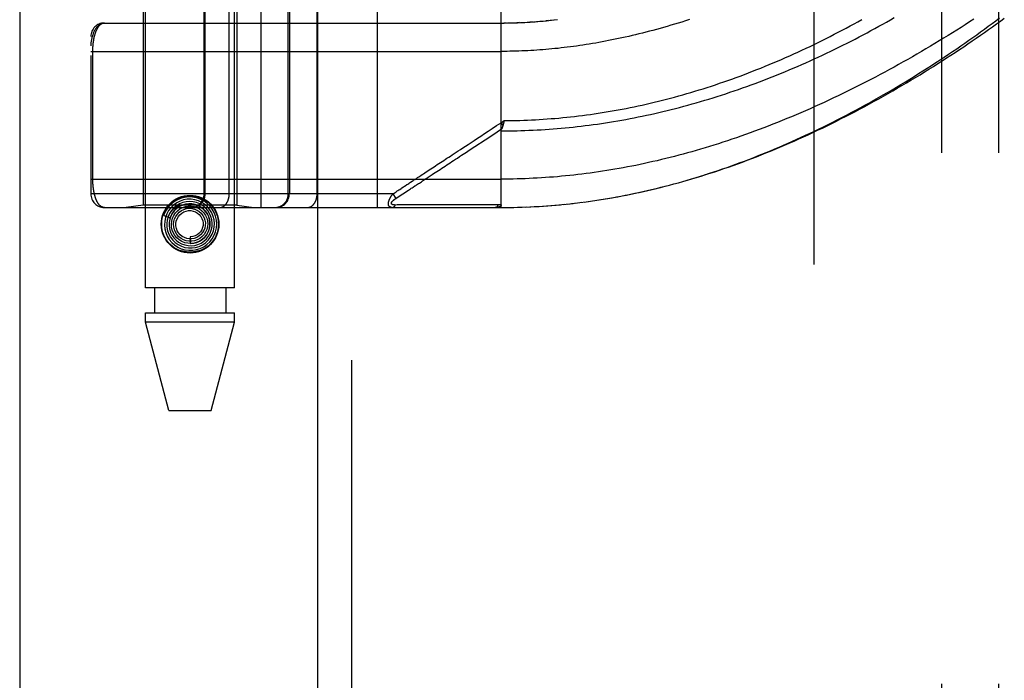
# Model space of a CAD drawing. Header units: inches. Extents: x 0 to 212, y 0 to 138.
# Tile 57 of 256: x 35.13 to 37.3, y 57.55 to 59.01. Entities that reach past the tile are written whole.
import ezdxf

# ---------------------------------------------------------------- set-up
doc = ezdxf.new("R2010")
doc.units = ezdxf.units.IN
doc.header["$LTSCALE"] = 11.6875
doc.header["$MEASUREMENT"] = 0
doc.linetypes.add('HIDDEN', pattern=[0.2, 0.1, -0.1])
doc.layers.get('0').update_dxf_attribs({"linetype": 'CONTINUOUS'})
for name, color, linetype in [('DEFAULT_2', 8, 'HIDDEN'), ('LEFTHAND_DOOR_ASSEMBLY', 7, 'CONTINUOUS'), ('SUBPANEL', 7, 'CONTINUOUS')]:
    doc.layers.add(name, color=color, linetype=linetype)

msp = doc.modelspace()

# ---------------------------------------------------------------- linework, layer by layer
at = {"color": 3, "linetype": 'Continuous'}
msp.add_line((35.1337, 101.3468), (35.1337, 38.4248), dxfattribs=at)
at = {"layer": 'DEFAULT_2', "color": 8, "linetype": 'HIDDEN'}
msp.add_line((36.8837, 39.7688), (36.8837, 96.8728), dxfattribs=at)
at = {"layer": 'LEFTHAND_DOOR_ASSEMBLY', "color": 3, "linetype": 'Continuous'}
msp.add_line((35.7894, 97.9958), (35.7894, 38.6458), dxfattribs=at)
at = {"layer": 'LEFTHAND_DOOR_ASSEMBLY', "color": 8, "linetype": 'HIDDEN'}
for p, q in [((35.8644, 97.9958), (35.8644, 38.6458)), ((35.4109, 58.4178), (35.4109, 61.6002)), ((35.6069, 58.4178), (35.6069, 61.6002)), ((35.6652, 58.5946), (35.6652, 61.2971)), ((35.9216, 58.5946), (35.9216, 61.2971)), ((35.2902, 61.2671), (35.2902, 58.6246)), ((35.5401, 58.6246), (35.5401, 61.2671)), ((35.5421, 58.6246), (35.5421, 61.2671)), ((35.5952, 58.6246), (35.5952, 61.2671)), ((35.7887, 58.6246), (35.7887, 61.2671)), ((36.1939, 58.5946), (36.1939, 59.2593)), ((35.4059, 59.1458), (35.4059, 58.5998)), ((35.6119, 59.1458), (35.6119, 58.5998)), ((35.7253, 58.6246), (35.7253, 59.1458)), ((35.7277, 59.1458), (35.7277, 58.6246)), ((35.3202, 59.0008), (36.1939, 59.0008)), ((36.2054, 59.0009), (36.1997, 59.0008)), ((36.2082, 59.0009), (36.217, 59.0011)), ((36.2154, 59.001), (36.2227, 59.0012)), ((36.2343, 59.0016), (36.2285, 59.0014)), ((36.237, 59.0018), (36.2459, 59.0022)), ((36.2441, 59.0021), (36.2517, 59.0025)), ((36.2633, 59.0033), (36.2575, 59.0029)), ((36.2653, 59.0034), (36.2751, 59.0042)), ((36.2723, 59.0039), (36.2809, 59.0047)), ((36.2987, 59.0064), (36.2928, 59.0058)), ((36.3021, 59.0068), (36.3106, 59.0077)), ((35.2902, 58.9383), (36.1939, 58.9383)), ((35.2948, 58.6562), (35.2948, 58.9383)), ((36.1939, 58.7813), (36.2007, 58.7859)), ((36.1939, 58.7813), (36.198, 58.7751)), ((36.1997, 58.7815), (36.1994, 58.7803)), ((36.2, 58.7828), (36.1997, 58.7815)), ((36.2007, 58.7859), (36.2, 58.7828)), ((36.1176, 58.7166), (36.1235, 58.7205)), ((36.0291, 58.6585), (36.0419, 58.6669)), ((35.2902, 58.6571), (36.1939, 58.6571)), ((35.9556, 58.6246), (35.2902, 58.6246)), ((35.9556, 58.6246), (35.9581, 58.6262)), ((35.9556, 58.6246), (35.9622, 58.6145)), ((35.9581, 58.6262), (35.9605, 58.6278)), ((35.9605, 58.6278), (35.9629, 58.6294)), ((35.9622, 58.6145), (35.9697, 58.6194)), ((35.9697, 58.6194), (35.9776, 58.6246)), ((35.9776, 58.6246), (35.9792, 58.6257)), ((35.9792, 58.6257), (35.9884, 58.6317)), ((35.4059, 58.5998), (35.3684, 58.5946)), ((35.6119, 58.5998), (35.4059, 58.5998)), ((35.6119, 58.5998), (35.6494, 58.5946)), ((35.9654, 58.6001), (35.961, 58.6)), ((35.9744, 58.6001), (35.9654, 58.6001)), ((36.0062, 58.6001), (35.9744, 58.6001)), ((36.0112, 58.6002), (36.0062, 58.6001)), ((36.1753, 58.6002), (36.1638, 58.6002)), ((36.1879, 58.6002), (36.1753, 58.6002)), ((36.2667, 58.5965), (36.2779, 58.5971)), ((36.2758, 58.597), (36.2872, 58.5977)), ((36.2849, 58.5975), (36.2966, 58.5984)), ((36.2941, 58.5982), (36.306, 58.5991)), ((36.3032, 58.5989), (36.3154, 58.5999)), ((36.3123, 58.5996), (36.3247, 58.6007)), ((36.3215, 58.6004), (36.3342, 58.6017)), ((36.3307, 58.6013), (36.3436, 58.6026)), ((36.3398, 58.6022), (36.353, 58.6037)), ((36.349, 58.6032), (36.3624, 58.6048)), ((36.3582, 58.6043), (36.3719, 58.606)), ((36.3675, 58.6054), (36.3814, 58.6072)), ((36.3767, 58.6066), (36.3909, 58.6085)), ((36.3859, 58.6079), (36.4004, 58.6099)), ((35.3202, 58.5946), (36.1939, 58.5946)), ((35.4509, 58.5767), (35.4652, 58.572)), ((35.4792, 58.5933), (35.4787, 58.5929)), ((35.4796, 58.5937), (35.4792, 58.5933)), ((35.4806, 58.5947), (35.4801, 58.5943)), ((35.4817, 58.5956), (35.4806, 58.5947)), ((35.4821, 58.596), (35.4817, 58.5956)), ((36.1939, 58.5946), (36.2032, 58.5946)), ((36.203, 58.5946), (36.2125, 58.5947)), ((36.2121, 58.5947), (36.2218, 58.5948)), ((36.2212, 58.5948), (36.2312, 58.5951)), ((36.2303, 58.595), (36.2405, 58.5953)), ((36.2394, 58.5953), (36.2498, 58.5957)), ((36.2485, 58.5956), (36.2592, 58.5961)), ((36.2576, 58.596), (36.2685, 58.5966)), ((35.5089, 58.5303), (35.5089, 58.5153)), ((35.6069, 58.4178), (35.4109, 58.4178)), ((35.4304, 58.4178), (35.4304, 58.3628)), ((35.5874, 58.4178), (35.5874, 58.3628)), ((35.4109, 58.3419), (35.4109, 58.3628)), ((35.4109, 58.3628), (35.6069, 58.3628)), ((35.6069, 58.3419), (35.6069, 58.3628)), ((35.4624, 58.1478), (35.4109, 58.3419)), ((35.6069, 58.3419), (35.4109, 58.3419)), ((35.5554, 58.1478), (35.6069, 58.3419)), ((35.4624, 58.1478), (35.5554, 58.1478))]:
    msp.add_line(p, q, dxfattribs=at)
for points in [[(36.1939, 58.7632), (36.2027, 58.7632), (36.2115, 58.7633), (36.2203, 58.7634), (36.2291, 58.7636), (36.2378, 58.7639), (36.2466, 58.7642), (36.2554, 58.7645), (36.2643, 58.7649), (36.2731, 58.7653), (36.2819, 58.7658), (36.2907, 58.7664), (36.2995, 58.767), (36.3084, 58.7676), (36.3172, 58.7683), (36.3261, 58.7691), (36.3349, 58.7699), (36.3438, 58.7708), (36.3526, 58.7717), (36.3615, 58.7727), (36.3704, 58.7737), (36.3793, 58.7748), (36.3882, 58.7759), (36.3971, 58.7771), (36.4061, 58.7784), (36.415, 58.7797), (36.4239, 58.781), (36.4329, 58.7824), (36.4419, 58.7839), (36.4509, 58.7854), (36.4599, 58.787), (36.4689, 58.7886), (36.4779, 58.7903), (36.4869, 58.7921), (36.496, 58.7939), (36.505, 58.7957), (36.5141, 58.7976), (36.5232, 58.7996), (36.5323, 58.8016), (36.5414, 58.8037), (36.5505, 58.8059), (36.5596, 58.8081), (36.5688, 58.8104), (36.5779, 58.8127), (36.5871, 58.8151), (36.5963, 58.8175), (36.6055, 58.82), (36.6147, 58.8225), (36.6239, 58.8252), (36.6332, 58.8278), (36.6424, 58.8306), (36.6516, 58.8334), (36.6609, 58.8362), (36.6702, 58.8391), (36.6795, 58.8421), (36.6887, 58.8451), (36.698, 58.8482), (36.7073, 58.8514), (36.7166, 58.8546), (36.7259, 58.8578), (36.7353, 58.8611), (36.7446, 58.8645), (36.7539, 58.8679), (36.7632, 58.8714), (36.7725, 58.875), (36.7818, 58.8786), (36.7911, 58.8822), (36.8004, 58.886), (36.8097, 58.8897), (36.819, 58.8935), (36.8283, 58.8974), (36.8375, 58.9013), (36.8468, 58.9053), (36.856, 58.9093), (36.8652, 58.9134), (36.8744, 58.9175), (36.8835, 58.9216), (36.8927, 58.9258), (36.9018, 58.9301), (36.9109, 58.9344), (36.92, 58.9387), (36.929, 58.9431), (36.938, 58.9475), (36.947, 58.952), (36.9559, 58.9564), (36.9648, 58.961), (36.9737, 58.9655), (36.9825, 58.9701), (36.9913, 58.9747), (37, 58.9794), (37.0087, 58.9841), (37.0173, 58.9888), (37.0259, 58.9935), (37.0345, 58.9983), (37.0429, 59.003), (37.0514, 59.0078), (37.0597, 59.0126)], [(37.235, 59.0091), (37.2257, 59.0031), (37.2164, 58.9971), (37.207, 58.9911), (37.1975, 58.9851), (37.188, 58.9791), (37.1784, 58.9732), (37.1687, 58.9673), (37.159, 58.9613), (37.1493, 58.9555), (37.1395, 58.9496), (37.1296, 58.9438), (37.1197, 58.938), (37.1097, 58.9322), (37.0998, 58.9264), (37.0897, 58.9207), (37.0797, 58.9151), (37.0696, 58.9094), (37.0594, 58.9038), (37.0493, 58.8983), (37.0391, 58.8928), (37.0289, 58.8873), (37.0186, 58.8819), (37.0084, 58.8766), (36.9981, 58.8713), (36.9878, 58.866), (36.9775, 58.8608), (36.9672, 58.8557), (36.9569, 58.8506), (36.9466, 58.8456), (36.9363, 58.8406), (36.926, 58.8357), (36.9157, 58.8308), (36.9054, 58.8261), (36.8951, 58.8213), (36.8848, 58.8167), (36.8745, 58.8121), (36.8642, 58.8076), (36.8539, 58.8032), (36.8437, 58.7988), (36.8334, 58.7945), (36.8232, 58.7902), (36.813, 58.786), (36.8028, 58.7819), (36.7927, 58.7779), (36.7825, 58.7739), (36.7724, 58.7701), (36.7623, 58.7662), (36.7522, 58.7625), (36.7422, 58.7588), (36.7322, 58.7552), (36.7222, 58.7517), (36.7122, 58.7482), (36.7023, 58.7448), (36.6924, 58.7415), (36.6825, 58.7382), (36.6726, 58.735), (36.6628, 58.7319), (36.653, 58.7289), (36.6433, 58.7259), (36.6335, 58.723), (36.6238, 58.7201), (36.6141, 58.7174), (36.6045, 58.7147), (36.5949, 58.712), (36.5853, 58.7095), (36.5757, 58.707), (36.5662, 58.7045), (36.5567, 58.7022), (36.5472, 58.6999), (36.5378, 58.6976), (36.5284, 58.6955), (36.519, 58.6934), (36.5096, 58.6913), (36.5003, 58.6893), (36.491, 58.6874), (36.4817, 58.6856), (36.4725, 58.6838), (36.4632, 58.682), (36.454, 58.6804), (36.4448, 58.6788), (36.4357, 58.6772), (36.4265, 58.6757), (36.4174, 58.6743), (36.4083, 58.6729), (36.3992, 58.6716), (36.3901, 58.6704), (36.3811, 58.6692), (36.3721, 58.668), (36.3631, 58.6669), (36.3541, 58.6659), (36.3451, 58.665), (36.3361, 58.664), (36.3272, 58.6632), (36.3182, 58.6624), (36.3093, 58.6617), (36.3004, 58.661), (36.2915, 58.6603), (36.2826, 58.6598), (36.2737, 58.6593), (36.2648, 58.6588), (36.2559, 58.6584)], [(36.3952, 58.6092), (36.4045, 58.6106), (36.4138, 58.612), (36.4231, 58.6135), (36.4324, 58.6151), (36.4417, 58.6167), (36.4511, 58.6184), (36.4605, 58.6202), (36.4699, 58.622), (36.4793, 58.6239), (36.4888, 58.6258), (36.4982, 58.6279), (36.5077, 58.63), (36.5172, 58.6321), (36.5267, 58.6344), (36.5363, 58.6367), (36.5459, 58.6391), (36.5555, 58.6415), (36.5651, 58.644), (36.5747, 58.6466), (36.5844, 58.6492), (36.5941, 58.652), (36.6038, 58.6548), (36.6136, 58.6576), (36.6233, 58.6606), (36.6331, 58.6636), (36.6429, 58.6667), (36.6527, 58.6698), (36.6624, 58.673), (36.6722, 58.6763), (36.6819, 58.6796), (36.6916, 58.6829), (36.7012, 58.6864), (36.7108, 58.6898), (36.7204, 58.6933), (36.73, 58.6969), (36.7396, 58.7006), (36.7492, 58.7042), (36.7587, 58.708), (36.7683, 58.7118), (36.7779, 58.7157), (36.7875, 58.7196), (36.7971, 58.7237), (36.8067, 58.7277), (36.8163, 58.7319), (36.8259, 58.7361), (36.8356, 58.7403), (36.8452, 58.7447), (36.8549, 58.7491), (36.8647, 58.7536), (36.8745, 58.7582), (36.8844, 58.7629), (36.8943, 58.7676), (36.9043, 58.7725), (36.9143, 58.7775), (36.9244, 58.7825), (36.9345, 58.7876), (36.9446, 58.7928), (36.9547, 58.7981), (36.9649, 58.8034), (36.975, 58.8088), (36.9851, 58.8143), (36.9952, 58.8198), (37.0052, 58.8253), (37.0153, 58.8309), (37.0253, 58.8366), (37.0352, 58.8423), (37.0452, 58.848), (37.0551, 58.8538), (37.0649, 58.8596), (37.0747, 58.8655), (37.0845, 58.8714), (37.0942, 58.8773), (37.1039, 58.8833), (37.1135, 58.8893), (37.1231, 58.8953), (37.1326, 58.9014), (37.1421, 58.9074), (37.1515, 58.9135), (37.1608, 58.9196), (37.1701, 58.9258), (37.1793, 58.9319), (37.1884, 58.938), (37.1974, 58.9442), (37.2064, 58.9504), (37.2153, 58.9565), (37.2242, 58.9627), (37.2329, 58.9689), (37.2416, 58.9751), (37.2502, 58.9812), (37.2587, 58.9874), (37.2671, 58.9936), (37.2754, 58.9997), (37.2837, 59.0058), (37.2918, 59.012)], [(36.4004, 58.6099), (36.4099, 58.6114), (36.4194, 58.6129), (36.429, 58.6145), (36.4385, 58.6161), (36.4481, 58.6178), (36.4577, 58.6196), (36.4674, 58.6214), (36.477, 58.6234), (36.4867, 58.6254), (36.4964, 58.6274), (36.5061, 58.6295), (36.5158, 58.6317), (36.5256, 58.634), (36.5353, 58.6363), (36.5451, 58.6388), (36.555, 58.6412), (36.5648, 58.6438), (36.5747, 58.6464), (36.5846, 58.6491), (36.5945, 58.6519), (36.6044, 58.6547), (36.6144, 58.6577), (36.6244, 58.6607), (36.6344, 58.6637), (36.6445, 58.6669), (36.6545, 58.6701), (36.6646, 58.6734), (36.6747, 58.6767), (36.6849, 58.6802), (36.695, 58.6837), (36.7052, 58.6873), (36.7154, 58.691), (36.7256, 58.6947), (36.7358, 58.6985), (36.7461, 58.7024), (36.7564, 58.7064), (36.7667, 58.7104), (36.777, 58.7146), (36.7873, 58.7187), (36.7977, 58.723), (36.808, 58.7274), (36.8184, 58.7318), (36.8288, 58.7363), (36.8392, 58.7408), (36.8496, 58.7454), (36.86, 58.7501), (36.8704, 58.7549), (36.8808, 58.7597), (36.8912, 58.7647), (36.9017, 58.7696), (36.9121, 58.7747), (36.9225, 58.7798), (36.9329, 58.7849), (36.9433, 58.7902), (36.9537, 58.7955), (36.9641, 58.8008), (36.9744, 58.8062), (36.9848, 58.8117), (36.9951, 58.8172), (37.0054, 58.8228), (37.0157, 58.8284), (37.0259, 58.834), (37.0362, 58.8398), (37.0464, 58.8455), (37.0565, 58.8513), (37.0667, 58.8572), (37.0768, 58.8631), (37.0868, 58.869), (37.0968, 58.875), (37.1068, 58.881), (37.1167, 58.887), (37.1266, 58.8931), (37.1364, 58.8992), (37.1462, 58.9053), (37.1559, 58.9114), (37.1656, 58.9176), (37.1752, 58.9238), (37.1847, 58.93), (37.1942, 58.9362), (37.2036, 58.9424), (37.2129, 58.9487), (37.2222, 58.9549), (37.2314, 58.9612), (37.2406, 58.9674), (37.2496, 58.9737), (37.2586, 58.98), (37.2675, 58.9863), (37.2763, 58.9925), (37.2851, 58.9988), (37.2937, 59.005), (37.3023, 59.0113)], [(35.3202, 59.0008), (35.3195, 59.0008), (35.3188, 59.0007), (35.3181, 59.0007), (35.3175, 59.0006), (35.3168, 59.0005), (35.3161, 59.0003), (35.3154, 59.0001), (35.3147, 58.9999), (35.314, 58.9997), (35.3133, 58.9994), (35.3126, 58.9991), (35.3119, 58.9988), (35.3112, 58.9984), (35.3105, 58.998), (35.3098, 58.9976), (35.3091, 58.9971), (35.3084, 58.9966), (35.3077, 58.996), (35.3069, 58.9954), (35.3062, 58.9947), (35.3055, 58.9941), (35.3048, 58.9933), (35.3041, 58.9925), (35.3034, 58.9917), (35.3027, 58.9908), (35.302, 58.9898), (35.3013, 58.9888), (35.3006, 58.9877), (35.2999, 58.9866), (35.2992, 58.9854), (35.2985, 58.9841), (35.2978, 58.9828), (35.2972, 58.9813), (35.2965, 58.9798), (35.2958, 58.9782), (35.2952, 58.9765), (35.2946, 58.9746), (35.2939, 58.9727), (35.2933, 58.9707), (35.2928, 58.9687), (35.2923, 58.9667), (35.2919, 58.9649), (35.2916, 58.9633), (35.2913, 58.9617), (35.2911, 58.9603), (35.2909, 58.9591), (35.2907, 58.9579), (35.2906, 58.9568), (35.2905, 58.9559), (35.2904, 58.955), (35.2903, 58.9542), (35.2903, 58.9534), (35.2902, 58.9527), (35.2902, 58.952), (35.2902, 58.9514), (35.2902, 58.9508)], [(35.2948, 58.9383), (35.2948, 58.9391), (35.2948, 58.9399), (35.2948, 58.9408), (35.2948, 58.9416), (35.2948, 58.9424), (35.2948, 58.9432), (35.2949, 58.9441), (35.2949, 58.9449), (35.2949, 58.9457), (35.295, 58.9466), (35.295, 58.9474), (35.2951, 58.9482), (35.2951, 58.9491), (35.2952, 58.9499), (35.2952, 58.9508), (35.2953, 58.9516), (35.2954, 58.9525), (35.2955, 58.9534), (35.2955, 58.9542), (35.2956, 58.9551), (35.2957, 58.956), (35.2958, 58.9569), (35.2959, 58.9577), (35.296, 58.9586), (35.2962, 58.9595), (35.2963, 58.9604), (35.2964, 58.9613), (35.2966, 58.9622), (35.2967, 58.9631), (35.2968, 58.9639), (35.297, 58.9648), (35.2972, 58.9657), (35.2973, 58.9666), (35.2975, 58.9674), (35.2977, 58.9683), (35.2979, 58.9692), (35.298, 58.97), (35.2982, 58.9709), (35.2984, 58.9717), (35.2986, 58.9726), (35.2989, 58.9734), (35.2991, 58.9743), (35.2993, 58.9751), (35.2996, 58.9759), (35.2998, 58.9768), (35.3001, 58.9776), (35.3003, 58.9784), (35.3006, 58.9792), (35.3008, 58.98), (35.3011, 58.9808), (35.3014, 58.9815), (35.3017, 58.9823), (35.302, 58.9831), (35.3023, 58.9838), (35.3026, 58.9846), (35.303, 58.9853), (35.3033, 58.986), (35.3036, 58.9868), (35.304, 58.9875), (35.3043, 58.9881), (35.3047, 58.9888), (35.3051, 58.9895), (35.3055, 58.9901), (35.3059, 58.9908), (35.3063, 58.9914), (35.3067, 58.992), (35.3071, 58.9926), (35.3075, 58.9932), (35.3079, 58.9938), (35.3084, 58.9943), (35.3088, 58.9948), (35.3093, 58.9953), (35.3097, 58.9958), (35.3102, 58.9963), (35.3107, 58.9968), (35.3112, 58.9972), (35.3117, 58.9976), (35.3122, 58.998), (35.3127, 58.9984), (35.3132, 58.9987), (35.3138, 58.999), (35.3143, 58.9993), (35.3149, 58.9996), (35.3154, 58.9998), (35.316, 59.0001), (35.3166, 59.0003), (35.3171, 59.0004), (35.3177, 59.0006), (35.3183, 59.0007), (35.3189, 59.0007), (35.3195, 59.0008), (35.3202, 59.0008)], [(36.1939, 59.0008), (36.201, 59.0008), (36.2112, 59.001)], [(36.2007, 58.7859), (36.2093, 58.7859), (36.2179, 58.786), (36.2265, 58.7862), (36.2351, 58.7864), (36.2437, 58.7867), (36.2523, 58.7871), (36.2609, 58.7874), (36.2695, 58.7879), (36.2781, 58.7884), (36.2867, 58.7889), (36.2953, 58.7895), (36.304, 58.7902), (36.3126, 58.7909), (36.3212, 58.7916), (36.3299, 58.7924), (36.3385, 58.7933), (36.3472, 58.7942), (36.3558, 58.7952), (36.3645, 58.7962), (36.3732, 58.7973), (36.3819, 58.7984), (36.3906, 58.7996), (36.3993, 58.8009), (36.4081, 58.8022), (36.4168, 58.8035), (36.4255, 58.805), (36.4343, 58.8064), (36.4431, 58.808), (36.4518, 58.8095), (36.4606, 58.8112), (36.4694, 58.8129), (36.4783, 58.8146), (36.4871, 58.8164), (36.4959, 58.8183), (36.5048, 58.8202), (36.5137, 58.8222), (36.5225, 58.8243), (36.5314, 58.8264), (36.5403, 58.8285), (36.5493, 58.8307), (36.5582, 58.833), (36.5671, 58.8354), (36.5761, 58.8377), (36.5851, 58.8402), (36.594, 58.8427), (36.603, 58.8453), (36.612, 58.8479), (36.621, 58.8506), (36.6301, 58.8534), (36.6391, 58.8562), (36.6481, 58.859), (36.6572, 58.862), (36.6662, 58.865), (36.6753, 58.868), (36.6844, 58.8711), (36.6935, 58.8743), (36.7025, 58.8775), (36.7116, 58.8808), (36.7207, 58.8841), (36.7298, 58.8875), (36.7389, 58.891), (36.748, 58.8945), (36.7571, 58.8981), (36.7662, 58.9017), (36.7753, 58.9054), (36.7844, 58.9091), (36.7935, 58.9129), (36.8025, 58.9168), (36.8116, 58.9207), (36.8206, 58.9247), (36.8297, 58.9287), (36.8387, 58.9327), (36.8477, 58.9368), (36.8567, 58.941), (36.8657, 58.9452), (36.8747, 58.9494), (36.8836, 58.9537), (36.8925, 58.9581), (36.9014, 58.9625), (36.9103, 58.9669), (36.9191, 58.9714), (36.9279, 58.9759), (36.9367, 58.9804), (36.9454, 58.985), (36.9541, 58.9897), (36.9628, 58.9943), (36.9714, 58.999), (36.98, 59.0037), (36.9885, 59.0085)], [(36.2226, 59.0012), (36.2298, 59.0015), (36.2401, 59.0019)], [(36.2512, 59.0025), (36.2583, 59.0029), (36.2692, 59.0037)], [(36.2795, 59.0045), (36.2868, 59.0052), (36.2943, 59.0059), (36.3047, 59.007)], [(36.3101, 59.0077), (36.318, 59.0086)], [(36.6086, 59.0082), (36.6003, 59.0056), (36.5921, 59.003), (36.584, 59.0005), (36.5759, 58.9981), (36.5678, 58.9957), (36.5598, 58.9933), (36.5519, 58.9911), (36.544, 58.9889), (36.5361, 58.9867), (36.5283, 58.9846), (36.5206, 58.9825), (36.5129, 58.9805), (36.5052, 58.9786), (36.4976, 58.9767), (36.49, 58.9749), (36.4825, 58.9731), (36.475, 58.9713), (36.4675, 58.9697), (36.4601, 58.968), (36.4528, 58.9664), (36.4454, 58.9649), (36.4382, 58.9634), (36.4309, 58.962), (36.4237, 58.9606), (36.4165, 58.9592), (36.4094, 58.9579), (36.4023, 58.9567), (36.3952, 58.9555), (36.3882, 58.9543), (36.3812, 58.9532), (36.3742, 58.9521), (36.3673, 58.9511), (36.3604, 58.9501), (36.3535, 58.9492), (36.3466, 58.9482)], [(36.3466, 58.9482), (36.3398, 58.9474), (36.333, 58.9466), (36.3262, 58.9458), (36.3195, 58.945), (36.3127, 58.9443), (36.306, 58.9437), (36.2993, 58.9431), (36.2926, 58.9425), (36.286, 58.9419), (36.2793, 58.9414), (36.2727, 58.941), (36.2661, 58.9405), (36.2595, 58.9401), (36.2529, 58.9398), (36.2463, 58.9395), (36.2397, 58.9392), (36.2332, 58.939), (36.2266, 58.9388), (36.2201, 58.9386), (36.2135, 58.9385), (36.207, 58.9384), (36.2005, 58.9383), (36.1939, 58.9383)], [(36.0605, 58.6936), (36.0677, 58.6983), (36.0712, 58.7007), (36.0748, 58.703), (36.0785, 58.7054), (36.0823, 58.7079), (36.0862, 58.7105), (36.0903, 58.7132), (36.0947, 58.7161), (36.0993, 58.7191), (36.1043, 58.7224), (36.1096, 58.7259), (36.1153, 58.7296), (36.1213, 58.7336), (36.1277, 58.7378), (36.1345, 58.7423), (36.1417, 58.747), (36.1492, 58.7519), (36.1572, 58.7572), (36.1657, 58.7628), (36.1746, 58.7686), (36.184, 58.7748), (36.1939, 58.7813)], [(36.198, 58.7751), (36.1978, 58.7745), (36.1977, 58.7739), (36.1975, 58.7733), (36.1973, 58.7728), (36.1971, 58.7722), (36.1969, 58.7717), (36.1967, 58.7711), (36.1965, 58.7706), (36.1963, 58.7701), (36.1961, 58.7696), (36.1958, 58.769), (36.1956, 58.7685), (36.1954, 58.7681)], [(36.1994, 58.7803), (36.1991, 58.7791), (36.199, 58.7785), (36.1988, 58.7779), (36.1987, 58.7774), (36.1985, 58.7768), (36.1984, 58.7762), (36.1982, 58.7756), (36.198, 58.7751)], [(36.1588, 58.7437), (36.1759, 58.7549), (36.1951, 58.7676)], [(36.1939, 58.7632), (36.1939, 58.7634), (36.1939, 58.7636), (36.1939, 58.7638), (36.194, 58.7641), (36.194, 58.7643), (36.194, 58.7645), (36.1941, 58.7647), (36.1941, 58.7649), (36.1942, 58.7651), (36.1942, 58.7653), (36.1943, 58.7656), (36.1944, 58.7658), (36.1944, 58.766), (36.1945, 58.7662), (36.1946, 58.7664), (36.1947, 58.7667), (36.1948, 58.7669), (36.1949, 58.7671), (36.195, 58.7673), (36.1954, 58.7681)], [(36.1235, 58.7205), (36.1364, 58.729), (36.1588, 58.7437)], [(36.0419, 58.6669), (36.0454, 58.6691), (36.0489, 58.6715), (36.0525, 58.6738), (36.0561, 58.6762), (36.0598, 58.6786), (36.0635, 58.6811), (36.0672, 58.6835), (36.0708, 58.6859), (36.0745, 58.6883), (36.0781, 58.6907), (36.0818, 58.6931), (36.0855, 58.6955), (36.0894, 58.6981), (36.0934, 58.7007), (36.0976, 58.7035), (36.1021, 58.7065), (36.1069, 58.7096), (36.1176, 58.7166)], [(36.0125, 58.662), (36.0175, 58.6653), (36.0203, 58.6671), (36.0232, 58.669), (36.0262, 58.671), (36.0293, 58.6731), (36.0325, 58.6752), (36.0358, 58.6773), (36.0392, 58.6796), (36.0426, 58.6818), (36.0462, 58.6842), (36.0497, 58.6865), (36.0533, 58.6889), (36.0569, 58.6913), (36.0605, 58.6936)], [(35.9944, 58.6501), (35.9983, 58.6527), (36.0002, 58.6539), (36.0021, 58.6552), (36.0041, 58.6565), (36.006, 58.6578), (36.0081, 58.6591), (36.0102, 58.6605), (36.0125, 58.662)], [(35.3202, 58.5946), (35.3196, 58.5946), (35.3189, 58.5946), (35.3184, 58.5947), (35.3178, 58.5948), (35.3172, 58.5949), (35.3166, 58.5951), (35.3161, 58.5953), (35.3155, 58.5955), (35.315, 58.5957), (35.3144, 58.596), (35.3139, 58.5962), (35.3134, 58.5966), (35.3129, 58.5969), (35.3124, 58.5972), (35.3119, 58.5976), (35.3114, 58.598), (35.3109, 58.5984), (35.3104, 58.5988), (35.31, 58.5993), (35.3095, 58.5998), (35.309, 58.6003), (35.3086, 58.6008), (35.3082, 58.6013), (35.3077, 58.6018), (35.3073, 58.6024), (35.3069, 58.6029), (35.3065, 58.6035), (35.3061, 58.6041), (35.3057, 58.6047), (35.3054, 58.6054), (35.305, 58.606), (35.3046, 58.6067), (35.3043, 58.6073), (35.3039, 58.608), (35.3036, 58.6087), (35.3033, 58.6094), (35.3029, 58.6101), (35.3026, 58.6108), (35.3023, 58.6115), (35.302, 58.6123), (35.3017, 58.613), (35.3014, 58.6138), (35.3011, 58.6145), (35.3009, 58.6153), (35.3006, 58.6161), (35.3003, 58.6169), (35.3001, 58.6176), (35.2998, 58.6184), (35.2996, 58.6192), (35.2994, 58.62), (35.2992, 58.6209), (35.2989, 58.6217), (35.2987, 58.6225), (35.2985, 58.6233), (35.2983, 58.6241), (35.2981, 58.625), (35.2979, 58.6258), (35.2977, 58.6267), (35.2976, 58.6275), (35.2974, 58.6284), (35.2972, 58.6292), (35.2971, 58.6301), (35.2969, 58.6309), (35.2968, 58.6318), (35.2966, 58.6327), (35.2965, 58.6335), (35.2964, 58.6344), (35.2962, 58.6353), (35.2961, 58.6361), (35.296, 58.637), (35.2959, 58.6378), (35.2958, 58.6387), (35.2957, 58.6396), (35.2956, 58.6404), (35.2955, 58.6413), (35.2954, 58.6421), (35.2954, 58.643), (35.2953, 58.6438), (35.2952, 58.6446), (35.2952, 58.6455), (35.2951, 58.6463), (35.2951, 58.6471), (35.295, 58.648), (35.295, 58.6488), (35.2949, 58.6496), (35.2949, 58.6504), (35.2949, 58.6513), (35.2948, 58.6521), (35.2948, 58.6529), (35.2948, 58.6537), (35.2948, 58.6546), (35.2948, 58.6554), (35.2948, 58.6562)], [(35.9755, 58.6377), (35.9791, 58.6401), (35.981, 58.6413), (35.9829, 58.6425)], [(35.9829, 58.6425), (35.9867, 58.645), (35.9886, 58.6463), (35.9905, 58.6476), (35.9925, 58.6488), (35.9944, 58.6501)], [(35.9884, 58.6317), (35.9903, 58.633), (35.9922, 58.6342), (35.9942, 58.6355), (35.9961, 58.6368), (35.9981, 58.6381), (36.0001, 58.6394), (36.004, 58.642)], [(36.004, 58.642), (36.006, 58.6433), (36.008, 58.6446), (36.0099, 58.6459), (36.0119, 58.6472), (36.014, 58.6485), (36.0161, 58.6499), (36.0184, 58.6514), (36.0208, 58.653), (36.0234, 58.6547), (36.0262, 58.6566), (36.0291, 58.6585)], [(36.2559, 58.6584), (36.247, 58.658), (36.2382, 58.6577), (36.2293, 58.6575), (36.2205, 58.6573), (36.2116, 58.6572), (36.2028, 58.6571), (36.1939, 58.6571)], [(35.4553, 58.5917), (35.4599, 58.5981), (35.4653, 58.6036), (35.4715, 58.6084), (35.4783, 58.6123), (35.4856, 58.6154), (35.4932, 58.6175), (35.501, 58.6188), (35.5089, 58.6193), (35.5168, 58.6188), (35.5246, 58.6175), (35.5322, 58.6154), (35.5395, 58.6123), (35.5463, 58.6084), (35.5525, 58.6036), (35.5579, 58.5981), (35.5626, 58.5917)], [(35.5124, 58.5946), (35.5131, 58.5946), (35.5137, 58.5946), (35.5144, 58.5946), (35.515, 58.5947), (35.5157, 58.5947), (35.5163, 58.5948), (35.5169, 58.5949), (35.5176, 58.595), (35.5182, 58.5951), (35.5188, 58.5953), (35.5195, 58.5954), (35.5201, 58.5956), (35.5207, 58.5957), (35.5213, 58.5959), (35.522, 58.5961), (35.5226, 58.5964), (35.5232, 58.5966), (35.5238, 58.5968), (35.5244, 58.5971), (35.525, 58.5974), (35.5255, 58.5976), (35.5261, 58.5979), (35.5267, 58.5982), (35.5273, 58.5986), (35.5278, 58.5989), (35.5284, 58.5992), (35.5289, 58.5996), (35.5294, 58.6), (35.53, 58.6004), (35.5305, 58.6007), (35.531, 58.6012), (35.5315, 58.6016), (35.532, 58.602), (35.5325, 58.6024), (35.5329, 58.6029), (35.5334, 58.6033), (35.5339, 58.6038), (35.5343, 58.6043), (35.5347, 58.6048), (35.5352, 58.6053), (35.5356, 58.6058), (35.536, 58.6063), (35.5364, 58.6068), (35.5367, 58.6073), (35.5371, 58.6079), (35.5375, 58.6084), (35.5378, 58.609), (35.5381, 58.6096), (35.5384, 58.6101), (35.5387, 58.6107), (35.539, 58.6113), (35.5393, 58.6119), (35.5396, 58.6125), (35.5398, 58.6131), (35.5401, 58.6137), (35.5403, 58.6143), (35.5405, 58.6149), (35.5407, 58.6155), (35.5409, 58.6162), (35.5411, 58.6168), (35.5413, 58.6174), (35.5414, 58.6181), (35.5415, 58.6187), (35.5417, 58.6193), (35.5418, 58.62), (35.5418, 58.6206), (35.5419, 58.6213), (35.542, 58.6219), (35.542, 58.6226), (35.5421, 58.6232), (35.5421, 58.6239), (35.5421, 58.6246)], [(35.574, 58.5946), (35.5744, 58.5946), (35.5749, 58.5946), (35.5753, 58.5946), (35.5758, 58.5947), (35.5763, 58.5947), (35.5767, 58.5948), (35.5772, 58.5949), (35.5776, 58.595), (35.5781, 58.5951), (35.5785, 58.5953), (35.579, 58.5954), (35.5794, 58.5956), (35.5799, 58.5957), (35.5803, 58.5959), (35.5808, 58.5961), (35.5812, 58.5964), (35.5816, 58.5966), (35.5821, 58.5968), (35.5825, 58.5971), (35.5829, 58.5974), (35.5833, 58.5976), (35.5838, 58.5979), (35.5842, 58.5982), (35.5846, 58.5986), (35.585, 58.5989), (35.5854, 58.5992), (35.5857, 58.5996), (35.5861, 58.6), (35.5865, 58.6004), (35.5869, 58.6007), (35.5872, 58.6012), (35.5876, 58.6016), (35.5879, 58.602), (35.5883, 58.6024), (35.5886, 58.6029), (35.589, 58.6033), (35.5893, 58.6038), (35.5896, 58.6043), (35.5899, 58.6048), (35.5902, 58.6053), (35.5905, 58.6058), (35.5908, 58.6063), (35.5911, 58.6068), (35.5913, 58.6073), (35.5916, 58.6079), (35.5918, 58.6084), (35.5921, 58.609), (35.5923, 58.6096), (35.5926, 58.6101), (35.5928, 58.6107), (35.593, 58.6113), (35.5932, 58.6119), (35.5934, 58.6125), (35.5936, 58.6131), (35.5937, 58.6137), (35.5939, 58.6143), (35.594, 58.6149), (35.5942, 58.6155), (35.5943, 58.6162), (35.5944, 58.6168), (35.5946, 58.6174), (35.5947, 58.6181), (35.5948, 58.6187), (35.5948, 58.6193), (35.5949, 58.62), (35.595, 58.6206), (35.595, 58.6213), (35.5951, 58.6219), (35.5951, 58.6226), (35.5951, 58.6232), (35.5952, 58.6239), (35.5952, 58.6246)], [(35.6957, 58.5946), (35.6963, 58.5946), (35.697, 58.5946), (35.6976, 58.5946), (35.6982, 58.5947), (35.6989, 58.5947), (35.6995, 58.5948), (35.7002, 58.5949), (35.7008, 58.595), (35.7015, 58.5951), (35.7021, 58.5953), (35.7027, 58.5954), (35.7033, 58.5956), (35.704, 58.5957), (35.7046, 58.5959), (35.7052, 58.5961), (35.7058, 58.5964), (35.7064, 58.5966), (35.707, 58.5968), (35.7076, 58.5971), (35.7082, 58.5974), (35.7088, 58.5976), (35.7094, 58.5979), (35.7099, 58.5982), (35.7105, 58.5986), (35.7111, 58.5989), (35.7116, 58.5992), (35.7122, 58.5996), (35.7127, 58.6), (35.7132, 58.6004), (35.7137, 58.6007), (35.7142, 58.6012), (35.7147, 58.6016), (35.7152, 58.602), (35.7157, 58.6024), (35.7162, 58.6029), (35.7166, 58.6033), (35.7171, 58.6038), (35.7175, 58.6043), (35.718, 58.6048), (35.7184, 58.6053), (35.7188, 58.6058), (35.7192, 58.6063), (35.7196, 58.6068), (35.72, 58.6073), (35.7203, 58.6079), (35.7207, 58.6084), (35.721, 58.609), (35.7214, 58.6096), (35.7217, 58.6101), (35.722, 58.6107), (35.7223, 58.6113), (35.7226, 58.6119), (35.7228, 58.6125), (35.7231, 58.6131), (35.7233, 58.6137), (35.7236, 58.6143), (35.7238, 58.6149), (35.724, 58.6155), (35.7242, 58.6162), (35.7243, 58.6168), (35.7245, 58.6174), (35.7246, 58.6181), (35.7248, 58.6187), (35.7249, 58.6193), (35.725, 58.62), (35.7251, 58.6206), (35.7252, 58.6213), (35.7252, 58.6219), (35.7253, 58.6226), (35.7253, 58.6232), (35.7253, 58.6239), (35.7253, 58.6246)], [(35.7675, 58.5946), (35.768, 58.5946), (35.7684, 58.5946), (35.7689, 58.5946), (35.7693, 58.5947), (35.7698, 58.5947), (35.7703, 58.5948), (35.7707, 58.5949), (35.7712, 58.595), (35.7716, 58.5951), (35.7721, 58.5953), (35.7725, 58.5954), (35.773, 58.5956), (35.7734, 58.5957), (35.7739, 58.5959), (35.7743, 58.5961), (35.7747, 58.5964), (35.7752, 58.5966), (35.7756, 58.5968), (35.776, 58.5971), (35.7765, 58.5974), (35.7769, 58.5976), (35.7773, 58.5979), (35.7777, 58.5982), (35.7781, 58.5986), (35.7785, 58.5989), (35.7789, 58.5992), (35.7793, 58.5996), (35.7797, 58.6), (35.78, 58.6004), (35.7804, 58.6007), (35.7808, 58.6012), (35.7811, 58.6016), (35.7815, 58.602), (35.7818, 58.6024), (35.7822, 58.6029), (35.7825, 58.6033), (35.7828, 58.6038), (35.7831, 58.6043), (35.7834, 58.6048), (35.7837, 58.6053), (35.784, 58.6058), (35.7843, 58.6063), (35.7846, 58.6068), (35.7849, 58.6073), (35.7851, 58.6079), (35.7854, 58.6084), (35.7856, 58.609), (35.7859, 58.6096), (35.7861, 58.6101), (35.7863, 58.6107), (35.7865, 58.6113), (35.7867, 58.6119), (35.7869, 58.6125), (35.7871, 58.6131), (35.7873, 58.6137), (35.7874, 58.6143), (35.7876, 58.6149), (35.7877, 58.6155), (35.7879, 58.6162), (35.788, 58.6168), (35.7881, 58.6174), (35.7882, 58.6181), (35.7883, 58.6187), (35.7884, 58.6193), (35.7885, 58.62), (35.7885, 58.6206), (35.7886, 58.6213), (35.7886, 58.6219), (35.7887, 58.6226), (35.7887, 58.6232), (35.7887, 58.6239), (35.7887, 58.6246)], [(35.9544, 58.5946), (35.954, 58.5946), (35.9535, 58.5946), (35.9531, 58.5946), (35.9528, 58.5946), (35.9524, 58.5947), (35.952, 58.5948), (35.9517, 58.5948), (35.9514, 58.5949), (35.9511, 58.595), (35.9508, 58.5951), (35.9505, 58.5952), (35.9502, 58.5953), (35.95, 58.5954), (35.9497, 58.5955), (35.9495, 58.5956), (35.9493, 58.5957), (35.949, 58.5959), (35.9488, 58.596), (35.9486, 58.5962), (35.9485, 58.5963), (35.9483, 58.5964), (35.9481, 58.5966), (35.9479, 58.5967), (35.9478, 58.5969), (35.9476, 58.5971), (35.9475, 58.5972), (35.9473, 58.5974), (35.9472, 58.5976), (35.9471, 58.5978), (35.947, 58.5979), (35.9469, 58.5981), (35.9467, 58.5983), (35.9466, 58.5985), (35.9465, 58.5987), (35.9465, 58.5989), (35.9464, 58.5991), (35.9463, 58.5993), (35.9462, 58.5995), (35.9461, 58.5997), (35.9461, 58.5999), (35.946, 58.6002), (35.946, 58.6004), (35.9459, 58.6006), (35.9459, 58.6008), (35.9458, 58.6011), (35.9458, 58.6013), (35.9458, 58.6016), (35.9458, 58.6018), (35.9457, 58.6021), (35.9457, 58.6023), (35.9457, 58.6026), (35.9457, 58.6028), (35.9457, 58.6031), (35.9457, 58.6034), (35.9457, 58.6037), (35.9458, 58.6039), (35.9458, 58.6042), (35.9458, 58.6045), (35.9459, 58.6048), (35.9459, 58.6051), (35.9459, 58.6054), (35.946, 58.6057), (35.9461, 58.606), (35.9461, 58.6063), (35.9462, 58.6067), (35.9463, 58.607), (35.9463, 58.6073), (35.9464, 58.6076), (35.9465, 58.608), (35.9466, 58.6083), (35.9467, 58.6087), (35.9469, 58.609), (35.947, 58.6094), (35.9471, 58.6097), (35.9472, 58.6101), (35.9474, 58.6105), (35.9475, 58.6109), (35.9477, 58.6113), (35.9478, 58.6116), (35.948, 58.612), (35.9482, 58.6124), (35.9484, 58.6129), (35.9486, 58.6133), (35.9488, 58.6137), (35.949, 58.6141), (35.9492, 58.6146), (35.9495, 58.615), (35.9497, 58.6155), (35.95, 58.616), (35.9502, 58.6165), (35.9505, 58.617), (35.9508, 58.6175), (35.9511, 58.618), (35.9514, 58.6185), (35.9518, 58.619), (35.9521, 58.6196), (35.9525, 58.6202), (35.9529, 58.6208), (35.9533, 58.6214), (35.9537, 58.622), (35.9542, 58.6226), (35.9546, 58.6232), (35.9551, 58.6239), (35.9556, 58.6246)], [(35.9629, 58.6294), (35.9653, 58.6309), (35.9665, 58.6318)], [(35.9665, 58.6318), (35.9691, 58.6335), (35.9706, 58.6344)], [(35.9706, 58.6344), (35.9738, 58.6365), (35.9755, 58.6377)], [(35.4725, 58.6062), (35.4658, 58.6004), (35.4599, 58.5937), (35.4551, 58.5863), (35.4514, 58.5781), (35.4509, 58.5767)], [(35.4869, 58.6086), (35.4795, 58.6048), (35.4728, 58.6), (35.4668, 58.5942), (35.4617, 58.5876), (35.4577, 58.5803), (35.4548, 58.5724), (35.4531, 58.5642), (35.4527, 58.5559), (35.4535, 58.5475), (35.4555, 58.5393), (35.4587, 58.5316), (35.4631, 58.5243), (35.4685, 58.5178), (35.4748, 58.5122), (35.4819, 58.5075), (35.4896, 58.5039), (35.4977, 58.5016), (35.5062, 58.5004), (35.5147, 58.5005), (35.5231, 58.5019), (35.5313, 58.5045), (35.539, 58.5083)], [(35.493, 58.6055), (35.4859, 58.6026), (35.4792, 58.5986), (35.4732, 58.5937), (35.4681, 58.5879), (35.4639, 58.5814), (35.4607, 58.5743), (35.4586, 58.5668), (35.4577, 58.559), (35.458, 58.5512), (35.4595, 58.5435), (35.4621, 58.5361), (35.4659, 58.5292), (35.4706, 58.5229), (35.4763, 58.5174), (35.4827, 58.5128), (35.4898, 58.5092), (35.4974, 58.5068), (35.5052, 58.5055), (35.5132, 58.5054), (35.5211, 58.5065), (35.5287, 58.5089)], [(35.4602, 58.5736), (35.4608, 58.575), (35.4614, 58.5763), (35.462, 58.5776), (35.4627, 58.5788), (35.4633, 58.5799), (35.4639, 58.5809), (35.4645, 58.5819), (35.4651, 58.5829), (35.4658, 58.5838), (35.4664, 58.5846), (35.467, 58.5854), (35.4676, 58.5861), (35.4682, 58.5868), (35.4687, 58.5875), (35.4693, 58.5881), (35.4698, 58.5887), (35.4704, 58.5893), (35.4709, 58.5898), (35.4714, 58.5903), (35.4719, 58.5908), (35.4724, 58.5912), (35.4728, 58.5916), (35.4733, 58.592), (35.4737, 58.5924), (35.4741, 58.5927), (35.4746, 58.593), (35.4749, 58.5934), (35.4753, 58.5936), (35.4757, 58.5939), (35.4761, 58.5942), (35.4764, 58.5944), (35.4768, 58.5947), (35.4771, 58.5949), (35.4775, 58.5951), (35.4778, 58.5953), (35.4781, 58.5955), (35.4784, 58.5957), (35.4788, 58.5959), (35.4791, 58.5961), (35.4794, 58.5963), (35.4797, 58.5965), (35.48, 58.5966), (35.4803, 58.5968), (35.4806, 58.5969), (35.4809, 58.5971), (35.4812, 58.5972), (35.4815, 58.5973), (35.4817, 58.5974), (35.482, 58.5975), (35.4822, 58.5976), (35.4825, 58.5977), (35.4827, 58.5978), (35.4829, 58.5978), (35.4831, 58.5978), (35.4833, 58.5979), (35.4835, 58.5978), (35.4836, 58.5977), (35.4836, 58.5976), (35.4835, 58.5974), (35.4833, 58.5972), (35.4832, 58.5971), (35.483, 58.5969), (35.4829, 58.5967), (35.4827, 58.5966), (35.4825, 58.5964), (35.4824, 58.5963), (35.4822, 58.5962), (35.4821, 58.596)], [(35.5059, 58.6028), (35.4988, 58.6018), (35.492, 58.5998), (35.4855, 58.5967), (35.4796, 58.5927), (35.4744, 58.5878), (35.4701, 58.582), (35.4666, 58.5757), (35.4642, 58.5689), (35.4629, 58.5618), (35.4627, 58.5546), (35.4637, 58.5474), (35.4657, 58.5404), (35.4689, 58.5338), (35.473, 58.5278), (35.478, 58.5225), (35.4838, 58.518), (35.4903, 58.5145), (35.4972, 58.512), (35.5045, 58.5106), (35.5118, 58.5103), (35.5192, 58.5112)], [(35.4652, 58.572), (35.4658, 58.5737), (35.4689, 58.5802), (35.473, 58.5861), (35.4781, 58.5914), (35.4838, 58.5957), (35.4902, 58.5991), (35.497, 58.6014), (35.504, 58.6026), (35.5112, 58.6027), (35.5183, 58.6017), (35.525, 58.5995), (35.5314, 58.5963), (35.5371, 58.5921), (35.5421, 58.5871), (35.5463, 58.5814), (35.5494, 58.5751), (35.5516, 58.5684), (35.5526, 58.5615), (35.5525, 58.5544), (35.5513, 58.5476), (35.549, 58.541)], [(35.539, 58.5083), (35.546, 58.5132), (35.5523, 58.519), (35.5576, 58.5258), (35.5619, 58.5333), (35.5651, 58.5413), (35.567, 58.5497), (35.5677, 58.5584), (35.5671, 58.567), (35.5652, 58.5755), (35.5621, 58.5836), (35.5578, 58.5912), (35.5525, 58.5981), (35.5461, 58.6042), (35.539, 58.6092), (35.5312, 58.6132), (35.5229, 58.616), (35.5142, 58.6175), (35.5054, 58.6177), (35.4967, 58.6167), (35.4881, 58.6144), (35.48, 58.6108), (35.4725, 58.6062)], [(35.4729, 58.5771), (35.4766, 58.5826), (35.4811, 58.5874), (35.4864, 58.5914), (35.4922, 58.5945), (35.4985, 58.5966), (35.5049, 58.5977), (35.5115, 58.5977), (35.5179, 58.5966), (35.5241, 58.5945), (35.5298, 58.5914), (35.535, 58.5874), (35.5394, 58.5827), (35.5429, 58.5773), (35.5455, 58.5714), (35.5471, 58.5652), (35.5477, 58.5588), (35.5472, 58.5524), (35.5456, 58.5462), (35.5431, 58.5404), (35.5397, 58.5351)], [(35.5287, 58.5089), (35.536, 58.5123), (35.5426, 58.5168), (35.5485, 58.5223), (35.5535, 58.5286), (35.5575, 58.5356), (35.5604, 58.5431), (35.5621, 58.551), (35.5627, 58.5591), (35.562, 58.5672), (35.5601, 58.5751), (35.557, 58.5826), (35.5528, 58.5897), (35.5476, 58.596), (35.5416, 58.6014), (35.5347, 58.6059), (35.5272, 58.6094), (35.5193, 58.6116), (35.5112, 58.6127), (35.5029, 58.6126), (35.4948, 58.6112), (35.4869, 58.6086)], [(35.5192, 58.5112), (35.5263, 58.5133), (35.5331, 58.5164), (35.5393, 58.5206), (35.5448, 58.5256), (35.5494, 58.5315), (35.5531, 58.538), (35.5557, 58.545), (35.5573, 58.5524), (35.5577, 58.5599), (35.5569, 58.5674), (35.5549, 58.5747), (35.5519, 58.5817), (35.5478, 58.5881), (35.5428, 58.5938), (35.5369, 58.5986), (35.5304, 58.6026), (35.5233, 58.6054), (35.5158, 58.6072), (35.5082, 58.6078), (35.5005, 58.6072), (35.493, 58.6055)], [(35.5089, 58.5153), (35.5102, 58.5153), (35.5169, 58.5159), (35.5236, 58.5176), (35.5298, 58.5203), (35.5356, 58.524), (35.5407, 58.5286), (35.5451, 58.534), (35.5485, 58.54), (35.5509, 58.5464), (35.5523, 58.5532), (35.5526, 58.5602), (35.5518, 58.5671), (35.5499, 58.5738), (35.547, 58.5802), (35.5431, 58.586), (35.5383, 58.5911), (35.5328, 58.5954), (35.5266, 58.5988), (35.5199, 58.6012), (35.513, 58.6025), (35.5059, 58.6028)], [(35.961, 58.6), (35.9606, 58.6), (35.9602, 58.6), (35.9598, 58.6), (35.9594, 58.6001), (35.959, 58.6001), (35.9587, 58.6001), (35.9583, 58.6001), (35.958, 58.6002), (35.9577, 58.6002), (35.9574, 58.6003), (35.9571, 58.6003), (35.9568, 58.6004), (35.9566, 58.6004), (35.9563, 58.6005), (35.9561, 58.6005), (35.9559, 58.6006), (35.9557, 58.6006), (35.9555, 58.6007), (35.9553, 58.6008), (35.9551, 58.6008), (35.9549, 58.6009), (35.9547, 58.601), (35.9545, 58.601), (35.9544, 58.6011), (35.9542, 58.6012), (35.9541, 58.6013), (35.9539, 58.6013), (35.9538, 58.6014), (35.9537, 58.6015), (35.9536, 58.6016), (35.9534, 58.6017), (35.9533, 58.6018), (35.9532, 58.6019), (35.9531, 58.602), (35.953, 58.602), (35.953, 58.6021), (35.9529, 58.6022), (35.9528, 58.6023), (35.9527, 58.6024), (35.9527, 58.6025), (35.9526, 58.6026), (35.9526, 58.6028), (35.9525, 58.6029), (35.9525, 58.603), (35.9524, 58.6031), (35.9524, 58.6032), (35.9524, 58.6033), (35.9523, 58.6034), (35.9523, 58.6036), (35.9523, 58.6037), (35.9523, 58.6038), (35.9523, 58.6039), (35.9523, 58.6041), (35.9523, 58.6042), (35.9523, 58.6043), (35.9523, 58.6044), (35.9524, 58.6046), (35.9524, 58.6047), (35.9524, 58.6049), (35.9525, 58.605), (35.9525, 58.6052), (35.9526, 58.6053), (35.9526, 58.6054), (35.9527, 58.6056), (35.9528, 58.6058), (35.9529, 58.6059), (35.9529, 58.6061), (35.953, 58.6062), (35.9531, 58.6064), (35.9532, 58.6066), (35.9533, 58.6067), (35.9534, 58.6069), (35.9536, 58.6071), (35.9537, 58.6072), (35.9538, 58.6074), (35.954, 58.6076), (35.9541, 58.6078), (35.9543, 58.608), (35.9544, 58.6082), (35.9546, 58.6084), (35.9548, 58.6086), (35.955, 58.6088), (35.9552, 58.609), (35.9554, 58.6092), (35.9556, 58.6094), (35.9558, 58.6096), (35.9561, 58.6098), (35.9563, 58.6101), (35.9566, 58.6103), (35.9568, 58.6105), (35.9571, 58.6108), (35.9574, 58.611), (35.9577, 58.6113), (35.958, 58.6115), (35.9584, 58.6118), (35.9587, 58.6121), (35.9591, 58.6124), (35.9595, 58.6127), (35.9599, 58.613), (35.9603, 58.6133), (35.9608, 58.6136), (35.9612, 58.6139), (35.9617, 58.6142), (35.9622, 58.6145)], [(35.9544, 58.5946), (35.9546, 58.5946), (35.9549, 58.5946), (35.9551, 58.5946), (35.9553, 58.5946), (35.9555, 58.5947), (35.9557, 58.5947), (35.956, 58.5948), (35.9562, 58.5949), (35.9564, 58.595), (35.9566, 58.5951), (35.9568, 58.5952), (35.957, 58.5953), (35.9573, 58.5954), (35.9575, 58.5955), (35.9577, 58.5957), (35.9579, 58.5958), (35.9581, 58.596), (35.9583, 58.5962), (35.9585, 58.5963), (35.9587, 58.5965), (35.9589, 58.5967), (35.9591, 58.5969), (35.9592, 58.5971), (35.9594, 58.5974), (35.9596, 58.5976), (35.9598, 58.5978), (35.9599, 58.5981), (35.9601, 58.5983), (35.9603, 58.5986), (35.9604, 58.5989), (35.9606, 58.5992), (35.9608, 58.5994), (35.9609, 58.5997), (35.961, 58.6)], [(36.0554, 58.6002), (36.0527, 58.6002), (36.05, 58.6002), (36.0474, 58.6002), (36.0448, 58.6002), (36.0423, 58.6002), (36.0397, 58.6002), (36.0112, 58.6002)], [(36.0857, 58.6002), (36.0819, 58.6002), (36.0782, 58.6002), (36.0745, 58.6002), (36.071, 58.6002), (36.0676, 58.6002), (36.0644, 58.6002), (36.0612, 58.6002), (36.0554, 58.6002)], [(36.1638, 58.6002), (36.1585, 58.6002), (36.1533, 58.6002), (36.1483, 58.6002), (36.1434, 58.6002), (36.1386, 58.6002), (36.1339, 58.6002), (36.1293, 58.6002), (36.1248, 58.6002), (36.1206, 58.6002), (36.1165, 58.6002), (36.1125, 58.6002), (36.1086, 58.6002), (36.1048, 58.6002), (36.101, 58.6002), (36.0972, 58.6002), (36.0934, 58.6002), (36.0857, 58.6002)], [(36.1939, 58.6004), (36.1939, 58.6002), (36.1939, 58.6001), (36.1939, 58.5999), (36.1939, 58.5998), (36.1938, 58.5996), (36.1938, 58.5995), (36.1938, 58.5993), (36.1937, 58.5992), (36.1937, 58.599), (36.1936, 58.5989), (36.1935, 58.5988), (36.1935, 58.5986), (36.1934, 58.5985), (36.1933, 58.5984), (36.1932, 58.5982), (36.1931, 58.5981), (36.193, 58.598), (36.1929, 58.5979), (36.1928, 58.5977), (36.1927, 58.5976), (36.1926, 58.5975), (36.1924, 58.5974), (36.1923, 58.5973), (36.1922, 58.5971), (36.192, 58.597), (36.1918, 58.5969), (36.1917, 58.5968), (36.1915, 58.5967), (36.1913, 58.5966), (36.1911, 58.5965), (36.1909, 58.5963), (36.1907, 58.5962), (36.1904, 58.5961), (36.1902, 58.596), (36.1899, 58.5959), (36.1897, 58.5958), (36.1894, 58.5957), (36.1891, 58.5956), (36.1888, 58.5955), (36.1885, 58.5954), (36.1882, 58.5953), (36.1878, 58.5952), (36.1875, 58.5952), (36.1871, 58.5951), (36.1867, 58.595), (36.1863, 58.5949), (36.1859, 58.5949), (36.1854, 58.5948), (36.1849, 58.5948), (36.1845, 58.5947), (36.184, 58.5947), (36.1835, 58.5946), (36.1829, 58.5946), (36.1824, 58.5946), (36.1818, 58.5946), (36.1812, 58.5946)], [(36.1812, 58.5946), (36.1814, 58.5946), (36.1817, 58.5946), (36.1819, 58.5946), (36.1821, 58.5946), (36.1823, 58.5947), (36.1826, 58.5947), (36.1828, 58.5948), (36.183, 58.5949), (36.1832, 58.595), (36.1834, 58.5951), (36.1837, 58.5952), (36.1839, 58.5953), (36.1841, 58.5954), (36.1843, 58.5956), (36.1845, 58.5957), (36.1847, 58.5959), (36.1849, 58.596), (36.1851, 58.5962), (36.1853, 58.5964), (36.1855, 58.5966), (36.1857, 58.5968), (36.1859, 58.597), (36.1861, 58.5972), (36.1863, 58.5975), (36.1865, 58.5977), (36.1866, 58.598), (36.1868, 58.5982), (36.187, 58.5985), (36.1871, 58.5988), (36.1873, 58.599), (36.1875, 58.5993), (36.1876, 58.5996), (36.1878, 58.5999), (36.1879, 58.6002)], [(36.1939, 58.6004), (36.1929, 58.6003), (36.192, 58.6003), (36.191, 58.6003), (36.19, 58.6002), (36.1889, 58.6002), (36.1879, 58.6002)], [(35.4787, 58.5929), (35.4785, 58.5927), (35.4782, 58.5924), (35.4779, 58.5922), (35.4776, 58.5919), (35.4773, 58.5916), (35.477, 58.5913), (35.4767, 58.5909), (35.4764, 58.5906), (35.476, 58.5902), (35.4756, 58.5898), (35.4753, 58.5893), (35.4749, 58.5889), (35.4744, 58.5884), (35.474, 58.5879), (35.4736, 58.5874), (35.4731, 58.5868), (35.4726, 58.5862), (35.4722, 58.5855), (35.4717, 58.5849), (35.4712, 58.5841), (35.4707, 58.5834), (35.4702, 58.5826), (35.4696, 58.5818), (35.4691, 58.5809), (35.4686, 58.58), (35.4681, 58.579), (35.4676, 58.578), (35.4671, 58.5769), (35.4666, 58.5758), (35.4661, 58.5746), (35.4656, 58.5733), (35.4651, 58.572)], [(35.549, 58.541), (35.5457, 58.5349), (35.5414, 58.5294), (35.5364, 58.5246), (35.5306, 58.5208), (35.5244, 58.5179), (35.5177, 58.5161), (35.5109, 58.5153), (35.5041, 58.5157), (35.4974, 58.5171), (35.491, 58.5196), (35.4852, 58.5231), (35.48, 58.5275), (35.4756, 58.5326), (35.4721, 58.5384), (35.4696, 58.5446), (35.4681, 58.5512), (35.4677, 58.5579), (35.4684, 58.5646), (35.4701, 58.571), (35.4729, 58.5771)], [(35.5397, 58.5351), (35.5354, 58.5304), (35.5304, 58.5265), (35.5249, 58.5235), (35.519, 58.5214), (35.5128, 58.5204), (35.5065, 58.5204), (35.5004, 58.5215), (35.4945, 58.5235), (35.4891, 58.5265), (35.4843, 58.5303), (35.4801, 58.5349), (35.4768, 58.5401), (35.4745, 58.5457), (35.4731, 58.5517), (35.4727, 58.5578), (35.4733, 58.5638), (35.4749, 58.5696), (35.4775, 58.5751), (35.481, 58.58)], [(35.5328, 58.5348), (35.5284, 58.5312), (35.5235, 58.5283), (35.5182, 58.5264), (35.5127, 58.5254), (35.507, 58.5254), (35.5015, 58.5263), (35.4963, 58.5282), (35.4914, 58.531), (35.4871, 58.5345), (35.4836, 58.5387), (35.4808, 58.5434), (35.4788, 58.5486), (35.4778, 58.5539), (35.4777, 58.5594), (35.4786, 58.5647), (35.4804, 58.5699), (35.4831, 58.5746), (35.4865, 58.5787), (35.4906, 58.5822)], [(35.4801, 58.5943), (35.48, 58.5941), (35.4796, 58.5937)], [(35.481, 58.58), (35.4852, 58.5843), (35.4901, 58.5878), (35.4954, 58.5904), (35.5012, 58.5921), (35.5071, 58.5928), (35.513, 58.5925), (35.5187, 58.5912), (35.5242, 58.5889), (35.5292, 58.5857), (35.5335, 58.5818), (35.5371, 58.5772), (35.5399, 58.5721), (35.5417, 58.5666), (35.5426, 58.5609), (35.5425, 58.5551), (35.5414, 58.5494), (35.5394, 58.5441), (35.5365, 58.5392), (35.5328, 58.5348)], [(35.4906, 58.5822), (35.4952, 58.5849), (35.5002, 58.5867), (35.5054, 58.5877), (35.5107, 58.5877), (35.5159, 58.5868), (35.5208, 58.585), (35.5254, 58.5823), (35.5293, 58.5789), (35.5326, 58.5749), (35.5351, 58.5704), (35.5368, 58.5655), (35.5376, 58.5605), (35.5375, 58.5553), (35.5365, 58.5503), (35.5346, 58.5456), (35.5319, 58.5413), (35.5285, 58.5376), (35.5245, 58.5346)], [(35.5245, 58.5346), (35.52, 58.5323), (35.5152, 58.5308), (35.5103, 58.5303), (35.5089, 58.5303)], [(35.5626, 58.5239), (35.5579, 58.5175), (35.5525, 58.512), (35.5463, 58.5072), (35.5395, 58.5033), (35.5322, 58.5002), (35.5246, 58.4981), (35.5168, 58.4968), (35.5089, 58.4963), (35.501, 58.4968), (35.4932, 58.4981), (35.4856, 58.5002), (35.4783, 58.5033), (35.4715, 58.5072), (35.4653, 58.512), (35.4599, 58.5175), (35.4553, 58.5239)]]:
    msp.add_lwpolyline(points, dxfattribs=at)
for radius in [0.0635, 0.0625]:
    msp.add_circle((35.5089, 58.5578), radius, dxfattribs=at)
for centre, start, end in [((35.3202, 58.9708), 90.0001, 180), ((35.3202, 58.6246), 180, 270), ((35.5101, 58.6246), 270, 360), ((35.6977, 58.6246), 270, 360)]:
    msp.add_arc(centre, 0.03, start, end, dxfattribs=at)
at = {"layer": 'SUBPANEL', "color": 8, "linetype": 'HIDDEN'}
for p, q in [((37.1649, 42.3521), (37.1649, 94.2896)), ((37.2899, 42.3521), (37.2899, 94.2896))]:
    msp.add_line(p, q, dxfattribs=at)

doc.saveas('drawing.dxf')
